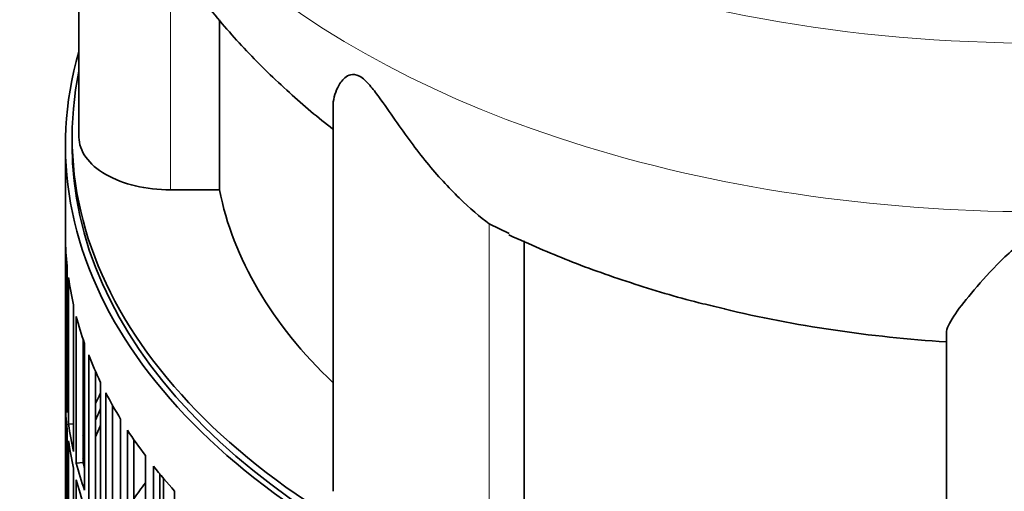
# Model space of a CAD drawing. Header units: millimetres. Extents: x 455 to 1347, y -2538 to 1816.
# Tile 6 of 33: x 1047 to 1192, y -2195 to -2125. Entities that reach past the tile are written whole.
import ezdxf

# ---------------------------------------------------------------- set-up
doc = ezdxf.new("R2010")
doc.units = ezdxf.units.MM
for name, color, linetype in [('VSI344-454_FILTR', 7, 'Continuous'), ('VSI344-454_SUPPO', 7, 'Continuous'), ('VSI344_DIFFUSORE', 7, 'Continuous')]:
    doc.layers.add(name, color=color, linetype=linetype)

# ---------------------------------------------------------------- blocks, each defined once
blk = doc.blocks.new('SE4')
at = {"layer": 'VSI344-454_FILTR', "color": 7, "linetype": 'Continuous', "lineweight": 35}
for p, q in [((1053.79, -2143.67), (1053.79, -2383.72)), ((1053.8, -2179.03), (1053.8, -2157.39)), ((1054.05, -2183.09), (1054.05, -2161.45)), ((1054.25, -2184.8), (1054.25, -2163.17)), ((1054.99, -2188.84), (1054.99, -2167.21)), ((1055.4, -2190.55), (1055.4, -2168.91)), ((1056.39, -2190.45), (1056.39, -2172.22)), ((1056.63, -2194.55), (1056.63, -2172.91)), ((1057.25, -2196.23), (1057.25, -2174.59)), ((1058.22, -2196.09), (1058.22, -2176.94)), ((1054.05, -2179.02), (1053.8, -2179.03)), ((1058.95, -2200.17), (1058.95, -2178.54)), ((1059.77, -2201.83), (1059.77, -2180.19)), ((1053.8, -2203.11), (1053.8, -2181.48)), ((1060.72, -2201.65), (1060.72, -2181.96)), ((1054.99, -2184.76), (1054.25, -2184.8)), ((1061.94, -2205.69), (1061.94, -2184.05)), ((1054.05, -2207.17), (1054.05, -2185.54)), ((1062.96, -2207.31), (1062.96, -2185.67)), ((1054.25, -2208.89), (1054.25, -2187.25)), ((1063.89, -2207.09), (1063.89, -2187.06)), ((1056.39, -2190.45), (1055.4, -2190.55)), ((1065.6, -2211.08), (1065.6, -2189.44)), ((1054.99, -2212.93), (1054.99, -2191.29)), ((1066.81, -2212.65), (1066.81, -2191.01)), ((1067.71, -2212.4), (1067.71, -2192.12)), ((1055.4, -2214.63), (1055.4, -2193)), ((1069.9, -2216.3), (1069.9, -2194.66))]:
    blk.add_line(p, q, dxfattribs=at)
for centre, major_axis, start_param, end_param in [((1197.29, -2143.67), (143.5, 0), 2.974441, 5.119162), ((1197.29, -2143.67), (142.5, 0), 3.141593, 5.135288), ((1197.29, -2156.53), (-143.5, 0), 0.010392, 0.059421), ((1197.29, -2156.53), (-143.5, 0), 0.080205, 0.129234), ((1197.29, -2156.53), (-143.5, 0), 0.150018, 0.199048), ((1197.29, -2156.53), (-143.5, 0), 0.219831, 0.268861), ((1197.29, -2178.17), (-143.5, 0), 0.010392, 0.059421), ((1197.29, -2202.25), (-143.5, 0), -0.268861, -0.248955), ((1197.29, -2156.53), (-143.5, 0), 0.289645, 0.338674), ((1197.29, -2180.61), (-143.5, 0), 0.010392, 0.059421), ((1197.29, -2202.25), (-142.5, 0), -0.242088, -0.219659), ((1197.29, -2178.17), (-143.5, 0), 0.080205, 0.129234), ((1197.29, -2202.25), (-143.5, 0), -0.199048, -0.190533), ((1197.29, -2204.7), (-142.5, 0), -0.242088, -0.219659), ((1197.29, -2156.53), (-143.5, 0), 0.359458, 0.408487), ((1197.29, -2180.61), (-143.5, 0), 0.080205, 0.129234), ((1197.29, -2202.25), (-142.5, 0), -0.160582, -0.149846), ((1197.29, -2178.17), (-143.5, 0), 0.150018, 0.199048), ((1197.29, -2178.17), (-142.5, 0), 0.149846, 0.160582), ((1197.29, -2156.53), (-143.5, 0), 0.429271, 0.4783), ((1197.29, -2180.61), (-143.5, 0), 0.150018, 0.199048), ((1197.29, -2226.34), (-143.5, 0), -0.408487, -0.377404)]:
    blk.add_ellipse(centre, major_axis=major_axis, ratio=0.57735, start_param=start_param, end_param=end_param, dxfattribs=at)
at = {"layer": 'VSI344-454_SUPPO', "color": 7, "linetype": 'Continuous', "lineweight": 35}
for p, q in [((1054.79, -2142.44), (1054.79, -2143.67)), ((1068.26, -2213.08), (1068.26, -2192.79))]:
    blk.add_line(p, q, dxfattribs=at)
blk.add_ellipse((1197.29, -2142.44), major_axis=(142.5, 0), ratio=0.57735, start_param=3.023053, end_param=5.154255, dxfattribs=at)
at = {"layer": 'VSI344_DIFFUSORE', "color": 7, "linetype": 'Continuous', "lineweight": 35}
for p, q in [((1055.79, -2079.35), (1055.79, -2142.44)), ((1076.55, -2150.24), (1076.55, -2125.15)), ((1093.28, -2137.95), (1093.28, -2194.7)), ((1076.55, -2150.24), (1069.29, -2150.24)), ((1119.29, -2156.68), (1116.33, -2155.22)), ((1121.46, -2197.25), (1121.46, -2157.75)), ((1183.79, -2216.34), (1183.79, -2171.35))]:
    blk.add_line(p, q, dxfattribs=at)
at = {"layer": 'VSI344_DIFFUSORE', "color": 4, "linetype": 'Continuous', "lineweight": 9}
for p, q in [((1069.29, -2150.24), (1069.29, -2115.41)), ((1116.33, -2200.21), (1116.33, -2155.22))]:
    blk.add_line(p, q, dxfattribs=at)
for centre, major_axis, start_param, end_param in [((1197.29, -2049.73), (136.58, 0), 2.759914, 5.212737), ((1197.29, -2071.4), (-142.13, 0), 0.049395, 2.049895)]:
    blk.add_ellipse(centre, major_axis=major_axis, ratio=0.57735, start_param=start_param, end_param=end_param, dxfattribs=at)
at = {"layer": 'VSI344_DIFFUSORE', "color": 7, "linetype": 'Continuous', "lineweight": 35}
for centre, major_axis, start_param, end_param in [((1069.29, -2142.44), (13.5, 0), 3.141581, 4.712389), ((1197.29, -2142.44), (-121.5, 0), 0.111341, 0.543224), ((1197.29, -2102.95), (-121.5, 0), 1.179603, 1.459455)]:
    blk.add_ellipse(centre, major_axis=major_axis, ratio=0.57735, start_param=start_param, end_param=end_param, dxfattribs=at)
for points, knots in [([(1055.43, -2075.45), (1055.5, -2076.61), (1055.72, -2080.12), (1056.95, -2086.66), (1059.05, -2094.43), (1061.94, -2102.06), (1065.53, -2109.43), (1069.83, -2116.53), (1074.81, -2123.34), (1080.48, -2129.86), (1086.61, -2135.79), (1091.09, -2139.61), (1093.26, -2141.25)], [0, 0, 0, 0, 0.0379028, 0.1354913, 0.2330208, 0.3309259, 0.4296523, 0.5296517, 0.6313674, 0.7352036, 0.8414761, 0.9409991, 0.9409991, 0.9409991, 0.9409991]), ([(1116.33, -2155.22), (1114.96, -2154.24), (1113.45, -2152.96), (1110.31, -2149.89), (1108.7, -2148.12), (1105.56, -2144.27), (1104.01, -2142.17), (1101.66, -2138.81), (1100.87, -2137.65), (1099.61, -2135.93), (1099.17, -2135.35), (1098.22, -2134.25), (1097.68, -2133.73), (1096.67, -2133.18), (1096.23, -2133.16), (1095.55, -2133.33), (1095.28, -2133.5), (1094.57, -2134.1), (1094.23, -2134.6), (1093.51, -2136.03), (1093.28, -2137.01), (1093.28, -2137.96)], [0, 0, 0, 0, 0.125, 0.125, 0.25, 0.25, 0.375, 0.375, 0.4375, 0.4375, 0.46875, 0.46875, 0.5, 0.5, 0.53125, 0.53125, 0.5625, 0.5625, 0.625, 0.625, 0.7387976, 0.7387976, 0.7387976, 0.7387976]), ([(1119.21, -2156.87), (1122.42, -2158.31), (1128.03, -2160.79), (1137.73, -2164.19), (1145.64, -2166.55), (1149.9, -2167.5), (1151.09, -2167.76)], [0, 0, 0, 0, 0.289507, 0.596681, 0.903435, 1, 1, 1, 1]), ([(1210.79, -2171.35), (1210.79, -2170.7), (1210.39, -2169.88), (1209.08, -2167.87), (1208.17, -2166.7), (1206, -2164.13), (1204.75, -2162.7), (1202.52, -2160.43), (1201.72, -2159.65), (1200.31, -2158.56), (1199.81, -2158.21), (1198.63, -2157.62), (1197.93, -2157.4), (1196.48, -2157.44), (1195.8, -2157.69), (1194.65, -2158.29), (1194.16, -2158.65), (1192.77, -2159.74), (1191.99, -2160.51), (1189.79, -2162.74), (1188.54, -2164.18), (1186.39, -2166.75), (1185.5, -2167.89), (1184.2, -2169.87), (1183.79, -2170.71), (1183.79, -2171.35)], [0, 0, 0, 0, 0.125, 0.125, 0.25, 0.25, 0.375, 0.375, 0.4375, 0.4375, 0.46875, 0.46875, 0.5, 0.5, 0.53125, 0.53125, 0.5625, 0.5625, 0.625, 0.625, 0.75, 0.75, 0.875, 0.875, 1, 1, 1, 1])]:
    blk.add_open_spline(points, degree=3, knots=knots, dxfattribs=at)

msp = doc.modelspace()

# ---------------------------------------------------------------- block references
msp.add_blockref('SE4', (0, 0))

doc.saveas('drawing.dxf')
